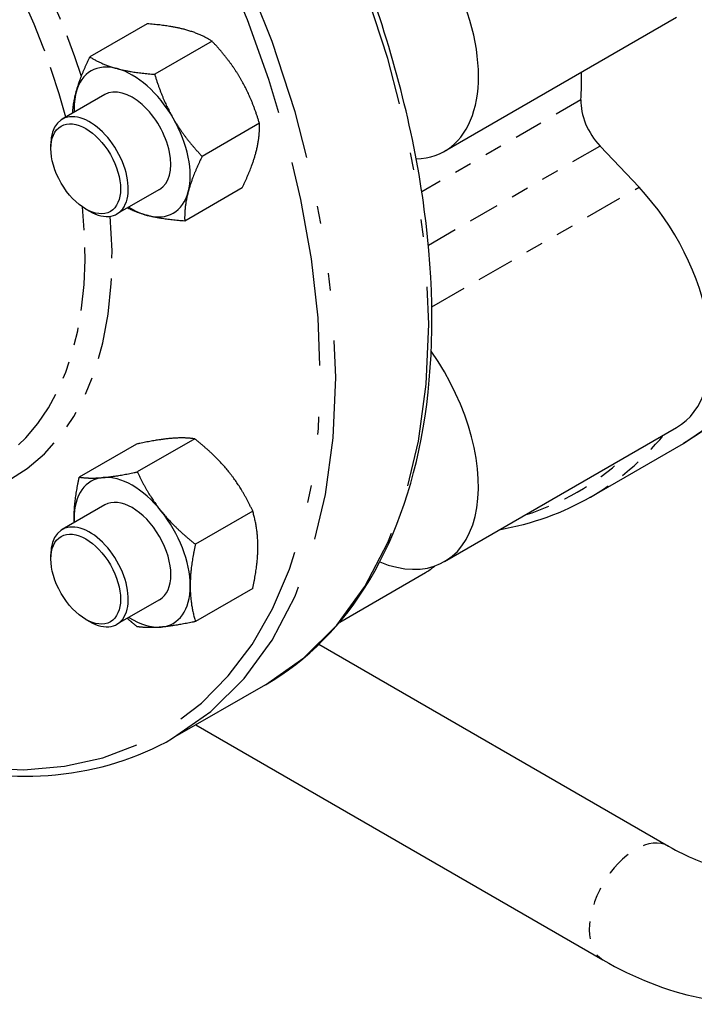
# Paper-space layout 'SHEET_1' of a CAD drawing. Header units: inches. Extents: x 3 to 360, y 8 to 227.
# Tile 67 of 98: x 109.03 to 112.88, y 120.58 to 126.2. Entities that reach past the tile are written whole.
import ezdxf

# ---------------------------------------------------------------- set-up
doc = ezdxf.new("R2010")
doc.units = ezdxf.units.IN
doc.header["$LTSCALE"] = 10.66666666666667
doc.header["$MEASUREMENT"] = 0
doc.linetypes.add('DOUBLE_DASH_DOUBLE_DOT', pattern=[0.7400000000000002, 0.24, -0.06, 0.24, -0.06, 0.01, -0.06, 0.01, -0.06])
doc.layers.get('0').update_dxf_attribs({"lineweight": 25})
doc.layers.add('PHANTOM', color=7, linetype='DOUBLE_DASH_DOUBLE_DOT', lineweight=25)

psp = doc.layouts.new('SHEET_1')

# ---------------------------------------------------------------- linework, layer by layer
for p, q in [((111.4509014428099, 125.448830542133), (112.7767266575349, 126.2142960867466)), ((109.7538363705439, 126.1765613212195), (109.4263463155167, 125.9874848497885)), ((110.1235278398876, 126.0775027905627), (109.7960377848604, 125.8884263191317)), ((109.5111247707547, 125.7722756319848), (109.2680568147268, 125.6319402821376)), ((110.3941607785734, 125.6087527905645), (110.0666707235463, 125.4196763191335)), ((109.2033359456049, 125.4633694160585), (109.203335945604, 125.488884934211)), ((112.5616623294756, 125.2434795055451), (112.3389568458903, 125.4785769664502)), ((110.2951022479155, 125.2390613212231), (109.9676121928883, 125.0499848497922)), ((109.8236247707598, 125.2310097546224), (109.5805568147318, 125.0906744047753)), ((109.4022097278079, 125.118909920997), (109.4243068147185, 125.1061521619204)), ((111.4509014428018, 123.1053826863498), (112.7767266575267, 123.8708482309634)), ((109.6930130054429, 123.7767007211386), (109.3655229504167, 123.5876242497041)), ((110.0244693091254, 123.8063052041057), (109.6969792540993, 123.6172287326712)), ((112.2849477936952, 123.4738146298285), (112.8152778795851, 123.7800008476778)), ((109.5111247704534, 123.4288277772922), (109.2680568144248, 123.2884924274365)), ((110.3559256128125, 123.3939679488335), (110.0284355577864, 123.204891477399)), ((109.2033359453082, 123.1199215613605), (109.2033359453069, 123.1454370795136)), ((110.8530267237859, 122.7601995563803), (111.341663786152, 123.0423142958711)), ((110.355925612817, 122.9520262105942), (110.0284355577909, 122.7629497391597)), ((109.8236247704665, 122.8875618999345), (109.5805568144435, 122.747226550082)), ((109.4022097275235, 122.7754620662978), (109.424306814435, 122.7627043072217)), ((110.7341163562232, 122.6327325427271), (112.7304671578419, 121.4801388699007)), ((110.428792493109, 122.4021628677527), (109.898462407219, 122.0959766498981)), ((110.0311336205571, 122.172574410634), (112.3554671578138, 120.8306198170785))]:
    psp.add_line(p, q)
for centre, major_axis, ratio, start_param, end_param in [((110.9821514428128, 126.2607293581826), (0.4687499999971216, -0.8118988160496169), 0.5773502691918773, 5.979789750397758, 9.032078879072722), ((109.6673747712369, 125.5016426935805), (-0.2343750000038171, 0.4059494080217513), 0.577350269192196, 5.759586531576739, 6.806784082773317), ((109.6673747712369, 125.5016426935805), (-0.2343750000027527, 0.4059494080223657), 0.5773502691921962, 4.712388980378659, 5.759586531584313), ((109.8581710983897, 127.2688668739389), (-1.679999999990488, 2.909845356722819), 0.5773502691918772, 3.869480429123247, 3.928385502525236), ((109.6673747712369, 125.5016426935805), (-0.1562500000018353, 0.2706329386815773), 0.5773502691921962, 3.141592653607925, 6.283185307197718), ((109.6673747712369, 125.5016426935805), (0.2343750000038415, -0.4059494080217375), 0.5773502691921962, 3.665191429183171, 3.982661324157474), ((112.4066063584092, 125.6281056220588), (-0.1249999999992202, 0.2165063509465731), 0.5773502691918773, 0.7278877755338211, 1.963495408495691), ((109.4243068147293, 125.3613073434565), (0.1562500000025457, -0.2706329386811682), 0.577350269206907, 5.497787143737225, 10.21017612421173), ((109.6673747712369, 125.5016426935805), (-0.2343750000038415, 0.4059494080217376), 0.5773502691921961, 3.665191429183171, 4.712388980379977), ((112.3079766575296, 124.682747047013), (0.4687499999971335, -0.8118988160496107), 0.5773502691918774, 0, 1.963495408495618), ((109.6673747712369, 125.5016426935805), (0.2343750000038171, -0.4059494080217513), 0.577350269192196, 5.759586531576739, 6.806784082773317), ((109.6673747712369, 125.5016426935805), (0.2343750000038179, -0.4059494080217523), 0.5773502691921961, 5.442116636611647, 5.759586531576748), ((110.9821514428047, 123.9172815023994), (0.4687499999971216, -0.8118988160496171), 0.5773502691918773, 5.647672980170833, 8.0048405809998), ((109.6673747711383, 123.1581948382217), (-0.2343750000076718, 0.405949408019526), 0.5773502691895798, 6.02138591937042, 7.068583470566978), ((109.6673747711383, 123.1581948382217), (-0.2343750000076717, 0.4059494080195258), 0.5773502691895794, 4.974188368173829, 6.02138591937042), ((109.6673747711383, 123.1581948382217), (-0.1562500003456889, 0.2706329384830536), 0.5773502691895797, 3.141592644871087, 6.28318529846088), ((109.6673747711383, 123.1581948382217), (-0.2343750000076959, 0.4059494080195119), 0.5773502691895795, 3.926990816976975, 4.97418836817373), ((109.6673747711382, 123.1581948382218), (0.2343750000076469, -0.4059494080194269), 0.5773502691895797, 3.926990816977, 3.982661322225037), ((109.4243068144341, 123.0178594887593), (0.1562500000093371, -0.2706329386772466), 0.5773502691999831, 5.497787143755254, 10.2101761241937), ((110.872913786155, 123.8542131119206), (0.4687499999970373, -0.8118988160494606), 0.577350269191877, 0, 0.1167854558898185), ((109.6673747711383, 123.1581948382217), (0.2343750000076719, -0.4059494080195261), 0.5773502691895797, 6.02138591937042, 7.068583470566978), ((109.6673747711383, 123.1581948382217), (0.2343750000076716, -0.4059494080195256), 0.5773502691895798, 5.44211663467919, 6.021385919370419)]:
    psp.add_ellipse(centre, major_axis=major_axis, ratio=ratio, start_param=start_param, end_param=end_param)
for centre, major_axis, ratio in [((109.4022097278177, 125.3485495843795), (0.1406250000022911, -0.2435696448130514), 0.5773502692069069), ((109.4022097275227, 123.0051017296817), (0.1406250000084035, -0.243569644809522), 0.5773502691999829)]:
    psp.add_ellipse(centre, major_axis=major_axis, ratio=ratio)
for points, knots in [([(109.9962622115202, 131.6352008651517), (110.0303005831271, 131.62307329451), (110.0644259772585, 131.6102530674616), (110.4376334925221, 131.4628590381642), (110.7835545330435, 131.2611944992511), (111.4561210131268, 130.7433446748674), (111.7826336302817, 130.4270971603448), (112.3831548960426, 129.7126948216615), (112.6571147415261, 129.3147597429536), (113.1253153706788, 128.4771768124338), (113.3195107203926, 128.037697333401), (113.6086625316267, 127.1608654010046), (113.703520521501, 126.7236702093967), (113.7836541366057, 125.894923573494), (113.7688154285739, 125.5035388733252), (113.6291010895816, 124.806797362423), (113.5043824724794, 124.5012116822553), (113.1885308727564, 124.0557574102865), (113.0150156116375, 123.8953194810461), (112.8152778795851, 123.7800008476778)], [5.701332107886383, 5.701332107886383, 5.701332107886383, 5.701332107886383, 5.733807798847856, 5.733807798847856, 6.055770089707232, 6.055770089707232, 6.378044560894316, 6.378044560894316, 6.699921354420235, 6.699921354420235, 7.021650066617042, 7.021650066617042, 7.343576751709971, 7.343576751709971, 7.665899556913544, 7.665899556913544, 7.987561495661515, 7.987561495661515, 8.246680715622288, 8.246680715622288, 8.246680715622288, 8.246680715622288]), ([(110.428792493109, 122.4021628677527), (110.6688387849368, 122.5407536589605), (110.8707866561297, 122.7446442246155), (111.1807352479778, 123.2633633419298), (111.2871851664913, 123.5799985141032), (111.3935206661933, 124.2958619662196), (111.3918345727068, 124.6962706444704), (111.2796467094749, 125.5376552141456), (111.1690246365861, 125.9785471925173), (110.8505946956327, 126.8558150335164), (110.6429527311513, 127.2920387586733), (110.151684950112, 128.1163038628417), (109.8681822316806, 128.504221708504), (109.2533994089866, 129.193050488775), (108.9222062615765, 129.4937975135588), (108.2445574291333, 129.9775685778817), (107.8981889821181, 130.1604102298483), (107.2249359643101, 130.3877848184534), (106.8979316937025, 130.4325681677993), (106.3542311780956, 130.3817597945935), (106.1285302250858, 130.3117101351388), (105.9287924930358, 130.19639150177)], [4.319689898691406, 4.319689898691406, 4.319689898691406, 4.319689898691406, 4.631101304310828, 4.631101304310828, 4.948409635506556, 4.948409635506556, 5.270371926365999, 5.270371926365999, 5.592646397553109, 5.592646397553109, 5.914523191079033, 5.914523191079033, 6.236251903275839, 6.236251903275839, 6.558178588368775, 6.558178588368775, 6.880501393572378, 6.880501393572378, 7.202163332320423, 7.202163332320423, 7.461282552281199, 7.461282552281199, 7.461282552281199, 7.461282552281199]), ([(108.5083724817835, 121.9477786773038), (108.7590997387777, 121.8870505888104), (109.0022154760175, 121.8666117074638), (109.4730237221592, 121.9106083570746), (109.698724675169, 121.9806580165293), (109.898462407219, 122.0959766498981)], [3.816772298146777, 3.816772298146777, 3.816772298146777, 3.816772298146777, 4.060570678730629, 4.060570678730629, 4.319689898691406, 4.319689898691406, 4.319689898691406, 4.319689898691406]), ([(112.3554671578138, 120.8306198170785), (112.5330156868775, 120.7281121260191), (112.7176181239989, 120.6534469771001), (113.093730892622, 120.5774100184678), (113.2865783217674, 120.5767841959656), (113.6199799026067, 120.6639983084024), (113.7623166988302, 120.7371865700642), (113.9982824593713, 120.9359305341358), (114.0925409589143, 121.0589198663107), (114.2437492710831, 121.3532059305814), (114.2932856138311, 121.5288967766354), (114.3270805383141, 121.7978724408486), (114.3321807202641, 121.8841348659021), (114.3321807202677, 121.971875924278)], [4.919276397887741e-16, 4.919276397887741e-16, 4.919276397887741e-16, 4.919276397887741e-16, 0.3141592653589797, 0.3141592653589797, 0.6283185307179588, 0.6283185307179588, 0.8879415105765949, 0.8879415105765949, 1.141669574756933, 1.141669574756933, 1.436344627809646, 1.436344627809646, 1.570796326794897, 1.570796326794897, 1.570796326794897, 1.570796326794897]), ([(112.7304671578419, 121.4801388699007), (112.8370970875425, 121.4185760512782), (112.9380431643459, 121.3781548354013), (113.1146871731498, 121.3353409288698), (113.1887833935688, 121.3336423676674), (113.3097730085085, 121.353629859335), (113.355024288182, 121.3750065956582), (113.4401141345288, 121.4461092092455), (113.4811361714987, 121.4991029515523), (113.5476349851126, 121.6581015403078), (113.5719876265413, 121.7615690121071), (113.5812962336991, 121.9131210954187), (113.5821807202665, 121.9420534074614), (113.5821807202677, 121.9718759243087)], [6.283185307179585, 6.283185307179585, 6.283185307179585, 6.283185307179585, 6.565533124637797, 6.565533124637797, 6.854671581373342, 6.854671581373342, 7.168830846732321, 7.168830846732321, 7.482990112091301, 7.482990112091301, 7.785593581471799, 7.785593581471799, 7.853981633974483, 7.853981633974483, 7.853981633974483, 7.853981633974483])]:
    psp.add_open_spline(points, degree=3, knots=knots)
for points, weights in [([(109.9682865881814, 126.1441242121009), (109.8824993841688, 126.1671108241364), (109.7538363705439, 126.1765613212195)], [1, 1.093092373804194, 1.109064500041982]), ([(110.1235278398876, 126.0775027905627), (110.0540737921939, 126.1211376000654), (109.9682865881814, 126.1441242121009)], [1.109064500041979, 1.093092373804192, 1]), ([(110.2884487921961, 125.8602199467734), (110.2256482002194, 125.9689937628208), (110.1235278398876, 126.0775027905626)], [1, 1.093092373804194, 1.109064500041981]), ([(109.3472125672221, 125.785546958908), (109.3701991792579, 125.87133416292), (109.4263463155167, 125.9874848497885)], [1, 1.093092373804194, 1.109064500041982]), ([(109.4263463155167, 125.9874848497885), (109.4958003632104, 125.9438500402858), (109.5815875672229, 125.9208634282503)], [1.109064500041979, 1.093092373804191, 1]), ([(109.5815875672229, 125.9208634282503), (109.6673747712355, 125.8978768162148), (109.7960377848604, 125.8884263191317)], [1, 1.093092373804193, 1.109064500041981]), ([(109.7960377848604, 125.8884263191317), (109.8389491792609, 125.7457329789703), (109.9017497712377, 125.6369591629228)], [1.109064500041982, 1.093092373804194, 1]), ([(110.3941607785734, 125.6087527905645), (110.3512493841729, 125.7514461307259), (110.2884487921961, 125.8602199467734)], [1.109064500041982, 1.093092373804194, 1]), ([(109.3276582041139, 125.6663511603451), (109.330740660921, 125.7240729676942), (109.3472125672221, 125.785546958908)], [1.092396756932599, 1.064994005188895, 1]), ([(109.9017497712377, 125.6369591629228), (109.9645503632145, 125.5281853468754), (110.0666707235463, 125.4196763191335)], [1, 1.093092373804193, 1.10906450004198]), ([(110.3742359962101, 125.4409992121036), (110.3972226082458, 125.5267864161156), (110.3941607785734, 125.6087527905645)], [1, 1.093092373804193, 1.109064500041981]), ([(110.0666707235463, 125.4196763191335), (110.0105235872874, 125.3035256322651), (109.9875369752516, 125.2177384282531)], [1.109064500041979, 1.093092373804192, 1]), ([(110.2951022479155, 125.2390613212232), (110.3512493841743, 125.3552120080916), (110.3742359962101, 125.4409992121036)], [1.10906450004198, 1.093092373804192, 1]), ([(109.9875369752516, 125.2177384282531), (109.9645503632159, 125.1319512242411), (109.9676121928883, 125.0499848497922)], [1, 1.093092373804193, 1.109064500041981]), ([(109.7531619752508, 125.0824219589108), (109.6916879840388, 125.0988938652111), (109.6401582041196, 125.1250852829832)], [1, 1.064994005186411, 1.092396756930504]), ([(109.9676121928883, 125.0499848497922), (109.8389491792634, 125.0594353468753), (109.7531619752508, 125.0824219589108)], [1.109064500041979, 1.093092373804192, 1]), ([(109.8883456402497, 123.8085951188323), (109.8114309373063, 123.8017253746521), (109.6930130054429, 123.7767007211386)], [1, 1.093092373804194, 1.109064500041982]), ([(110.0244693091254, 123.8063052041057), (109.965260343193, 123.8154648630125), (109.8883456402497, 123.8085951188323)], [1.109064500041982, 1.093092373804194, 1]), ([(110.2198019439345, 123.6172287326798), (110.1428872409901, 123.7129119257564), (110.0244693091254, 123.8063052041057)], [1, 1.093092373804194, 1.109064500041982]), ([(109.5016466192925, 123.5853343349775), (109.5785613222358, 123.5922040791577), (109.6969792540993, 123.6172287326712)], [1, 1.093092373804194, 1.109064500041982]), ([(109.6969792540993, 123.6172287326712), (109.7561882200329, 123.4896511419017), (109.8331029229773, 123.393967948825)], [1.109064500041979, 1.093092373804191, 1]), ([(110.3559256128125, 123.3939679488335), (110.2967166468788, 123.5215455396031), (110.2198019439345, 123.6172287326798)], [1.109064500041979, 1.093092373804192, 1]), ([(109.3359184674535, 123.3495612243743), (109.3359184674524, 123.4521141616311), (109.3655229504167, 123.5876242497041)], [1, 1.093092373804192, 1.10906450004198]), ([(109.3655229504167, 123.5876242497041), (109.4247319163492, 123.5784645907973), (109.5016466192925, 123.5853343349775)], [1.109064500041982, 1.093092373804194, 1]), ([(109.8331029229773, 123.393967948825), (109.9100176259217, 123.2982847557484), (110.0284355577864, 123.204891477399)], [1, 1.093092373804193, 1.109064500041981]), ([(110.3855300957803, 123.190089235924), (110.3855300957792, 123.2926421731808), (110.3559256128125, 123.3939679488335)], [1, 1.093092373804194, 1.109064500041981]), ([(109.3362311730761, 123.3278529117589), (109.3359184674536, 123.3386257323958), (109.3359184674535, 123.3495612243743)], [1.017581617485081, 1.009164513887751, 1]), ([(110.0284355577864, 123.204891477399), (109.998831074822, 123.0693813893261), (109.9988310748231, 122.9668284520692)], [1.109064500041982, 1.093092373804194, 1]), ([(110.355925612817, 122.9520262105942), (110.3855300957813, 123.0875362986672), (110.3855300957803, 123.190089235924)], [1.109064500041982, 1.093092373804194, 1]), ([(109.9988310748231, 122.9668284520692), (109.9988310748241, 122.8642755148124), (110.0284355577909, 122.7629497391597)], [1, 1.093092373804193, 1.10906450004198]), ([(109.6969792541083, 122.7333452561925), (109.6663782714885, 122.7574794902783), (109.6392083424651, 122.7810890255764)], [1.109064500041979, 1.10489250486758, 1.095458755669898]), ([(110.0284355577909, 122.7629497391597), (109.9100176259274, 122.7379250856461), (109.8331029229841, 122.731055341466)], [1.109064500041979, 1.093092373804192, 1]), ([(109.8331029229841, 122.731055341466), (109.7561882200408, 122.7241855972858), (109.6969792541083, 122.7333452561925)], [1, 1.093092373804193, 1.109064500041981])]:
    psp.add_rational_spline(points, weights, degree=2)
psp.add_open_spline([(112.2849477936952, 123.4738146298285), (112.1258302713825, 123.381948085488), (111.9502437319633, 123.3187102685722), (111.7627618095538, 123.2854353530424)], degree=3)
at = {"layer": 'PHANTOM', "ltscale": 0.06399749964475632}
psp.add_line((112.2301219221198, 125.7417317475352), (111.3214225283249, 125.2170939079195), dxfattribs=at)
at = {"layer": 'PHANTOM', "ltscale": 0.06903254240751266}
psp.add_line((111.3588765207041, 124.9127273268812), (112.3389568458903, 125.4785769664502), dxfattribs=at)
at = {"layer": 'PHANTOM', "ltscale": 0.08336009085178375}
psp.add_line((111.3784626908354, 124.5603588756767), (112.5616623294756, 125.2434795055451), dxfattribs=at)
at = {"layer": 'PHANTOM', "ltscale": 0.4828613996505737}
psp.add_ellipse((110.5652778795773, 127.6771151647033), major_axis=(2.250000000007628, -3.897114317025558), ratio=0.5773502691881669, start_param=0, end_param=2.540924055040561, dxfattribs=at)
at = {"layer": 'PHANTOM', "ltscale": 0.5744790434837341}
psp.add_ellipse((110.0349477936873, 127.3709289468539), major_axis=(2.250000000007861, -3.897114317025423), ratio=0.5773502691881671, start_param=0.3886835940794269, end_param=2.404041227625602, dxfattribs=at)
at = {"layer": 'PHANTOM', "ltscale": 0.4477565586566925}
for centre, major_axis, ratio, start_param, end_param in [((108.1787924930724, 126.2992771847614), (-2.250000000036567, 3.897114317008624), 0.5773502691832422, 3.141592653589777, 6.283185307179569), ((107.6484624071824, 125.9930909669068), (2.250000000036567, -3.897114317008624), 0.5773502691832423, 0, 3.141592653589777)]:
    psp.add_ellipse(centre, major_axis=major_axis, ratio=ratio, start_param=start_param, end_param=end_param, dxfattribs=at)
at = {"layer": 'PHANTOM', "ltscale": 0.4584315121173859}
psp.add_ellipse((107.6042682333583, 125.9675754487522), major_axis=(-2.218750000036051, 3.842987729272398), ratio=0.5773502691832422, start_param=2.660256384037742, end_param=6.737498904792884, dxfattribs=at)
at = {"layer": 'PHANTOM', "ltscale": 0.1155833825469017}
psp.add_ellipse((107.5358671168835, 125.9280840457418), major_axis=(1.316896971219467, -2.280932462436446), ratio=0.5773502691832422, start_param=1.130491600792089, end_param=2.01110105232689, dxfattribs=at)
at = {"layer": 'PHANTOM', "ltscale": 0.09591369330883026}
psp.add_ellipse((107.6042682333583, 125.9675754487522), major_axis=(-1.377778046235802, 2.386381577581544), ratio=0.5773502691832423, start_param=4.354423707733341, end_param=5.053006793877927, dxfattribs=at)
at = {"layer": 'PHANTOM', "ltscale": 0.1412361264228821}
psp.add_ellipse((107.5358671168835, 125.9280840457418), major_axis=(1.316896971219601, -2.280932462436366), ratio=0.5773502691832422, start_param=6.118289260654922, end_param=7.194173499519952, dxfattribs=at)
at = {"layer": 'PHANTOM', "ltscale": 0.1815348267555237}
psp.add_ellipse((107.6042682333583, 125.9675754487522), major_axis=(1.377778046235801, -2.386381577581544), ratio=0.5773502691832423, start_param=5.849004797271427, end_param=7.170556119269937, dxfattribs=at)
at = {"layer": 'PHANTOM', "ltscale": 0.04681634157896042}
psp.add_ellipse((110.0349477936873, 127.3709289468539), major_axis=(2.250000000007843, -3.897114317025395), ratio=0.577350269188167, start_param=1.884267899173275e-15, end_param=0.2090286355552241, dxfattribs=at)
at = {"layer": 'PHANTOM', "ltscale": 0.05589231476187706}
psp.add_ellipse((109.9907536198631, 127.3454134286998), major_axis=(2.218750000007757, -3.842987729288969), ratio=0.577350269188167, start_param=6.156695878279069, end_param=6.409674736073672, dxfattribs=at)
at = {"layer": 'PHANTOM', "ltscale": 0.05866070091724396}
psp.add_ellipse((112.5429671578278, 121.1553793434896), major_axis=(-0.1875000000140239, -0.3247595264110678), ratio=0.5773502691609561, start_param=3.141592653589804, end_param=6.283185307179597, dxfattribs=at)

doc.saveas('drawing.dxf')
